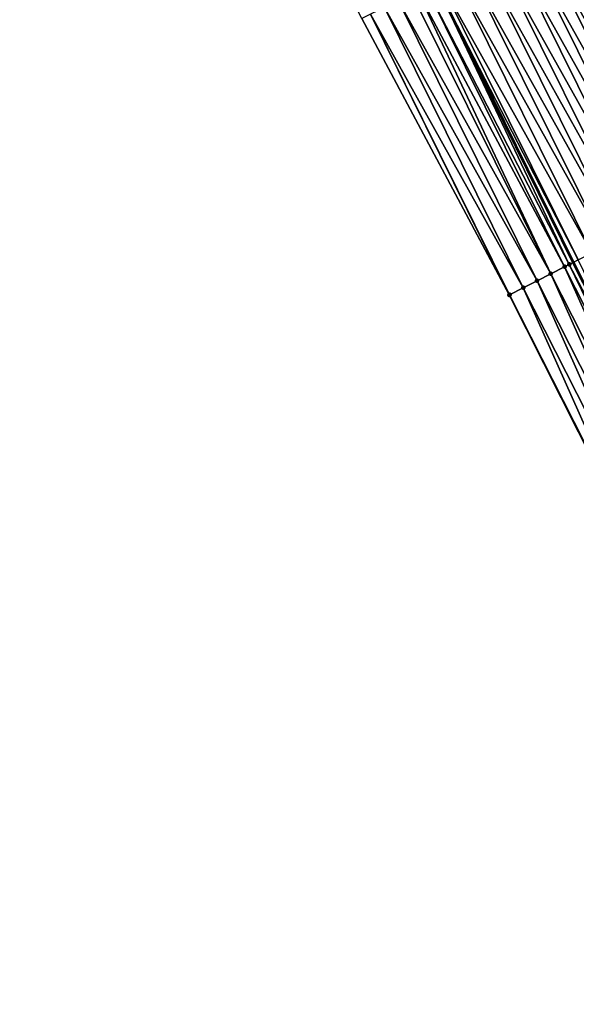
# Model space of a CAD drawing. Header units: feet. Extents: x 2007189 to 2022806, y 818621 to 837694.
# Tile 190 of 256: x 2011948 to 2011984, y 825618 to 825682. Entities that reach past the tile are written whole.
import ezdxf

# ---------------------------------------------------------------- set-up
doc = ezdxf.new("R2010")
doc.units = ezdxf.units.FT
doc.header["$MEASUREMENT"] = 0
for name, color, linetype, lineweight in [('EP_Travel Lane', 172, 'Continuous', 53), ('Road Shots', 141, 'Continuous', 100), ('Road X-Section', 40, 'Continuous', 13)]:
    doc.layers.add(name, color=color, linetype=linetype, lineweight=lineweight)
doc.layers.add('I-77-MM17-21_SB-Surface-Border', color=7, linetype='Continuous')
doc.layers.add('I-77-MM17-21_SB-Surface-TIN', color=7, linetype='Continuous')

msp = doc.modelspace()

# ---------------------------------------------------------------- linework, layer by layer
at = {"layer": 'EP_Travel Lane'}
msp.add_polyline3d([(2011896.79101751, 825847.1262800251, 324.9454675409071), (2011905.180451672, 825828.9721338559, 325.1568224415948), (2011913.701363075, 825810.6218169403, 325.3880434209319), (2011922.28296455, 825792.5575838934, 325.5871844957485), (2011930.864710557, 825774.4930466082, 325.751453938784), (2011939.446367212, 825756.4286974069, 325.9372686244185), (2011948.227863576, 825738.0689882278, 326.0821515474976), (2011957.063169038, 825720.1265619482, 326.1713105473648), (2011965.898589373, 825702.1839023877, 326.212949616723), (2011974.734025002, 825684.2412117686, 326.2482468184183), (2011983.707247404, 825666.0826881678, 326.2730386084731), (2011992.770187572, 825648.2538457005, 326.2442424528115), (2012001.833100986, 825630.4250558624, 326.2422118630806), (2012010.896015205, 825612.5962644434, 326.2392969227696)], dxfattribs=at)
at = {"layer": 'I-77-MM17-21_SB-Surface-Border', "color": 3, "linetype": 'Continuous', "lineweight": -3}
msp.add_polyline3d([(2012008.256578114, 825611.2545696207, 326.2436823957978), (2011998.777526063, 825628.8718510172, 326.256835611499), (2011988.573666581, 825646.1207594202, 326.2974767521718), (2011979.549074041, 825663.9690702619, 326.3162745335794), (2011969.981541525, 825681.8929778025, 326.3155850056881), (2011960.838219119, 825699.6835074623, 326.279414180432), (2011951.911777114, 825717.5811754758, 326.2362635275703), (2011943.324197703, 825735.6461292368, 326.1639419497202), (2011934.442048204, 825754.0539478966, 326.0711691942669), (2011926.876137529, 825772.6002831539, 325.8557425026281), (2011918.111044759, 825790.5773278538, 325.6508348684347), (2011911.256532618, 825809.4615583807, 325.4451628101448), (2011902.095382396, 825827.5473982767, 325.2317235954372), (2011893.691531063, 825845.69492447, 325.023744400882)], dxfattribs=at)
at = {"layer": 'I-77-MM17-21_SB-Surface-TIN', "color": 128, "linetype": 'Continuous', "lineweight": -3}
for points in [[(2011992.944912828, 825670.7777965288, 326.0008081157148), (2011983.997713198, 825688.8175497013, 325.9676300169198), (2011983.101171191, 825688.3745909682, 325.9850284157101)], [(2011992.053455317, 825670.324692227, 326.0211403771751), (2011983.101171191, 825688.3745909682, 325.9850284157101), (2011982.204603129, 825687.9316849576, 326.0131634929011)], [(2011992.053455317, 825670.324692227, 326.0211403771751), (2011992.944912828, 825670.7777965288, 326.0008081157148), (2011983.101171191, 825688.3745909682, 325.9850284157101)], [(2011991.161994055, 825669.8715953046, 326.0452094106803), (2011982.204603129, 825687.9316849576, 326.0131634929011), (2011981.30803156, 825687.4887860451, 326.0427440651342)], [(2011991.161994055, 825669.8715953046, 326.0452094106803), (2011992.053455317, 825670.324692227, 326.0211403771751), (2011982.204603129, 825687.9316849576, 326.0131634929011)], [(2011989.379069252, 825668.9654059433, 326.0956180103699), (2011980.411465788, 825687.0458754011, 326.0699355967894), (2011979.514882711, 825686.6029997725, 326.1042578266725)], [(2011990.270534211, 825669.4184955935, 326.0678663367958), (2011981.30803156, 825687.4887860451, 326.0427440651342), (2011980.411465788, 825687.0458754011, 326.0699355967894)], [(2011989.379069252, 825668.9654059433, 326.0956180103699), (2011990.270534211, 825669.4184955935, 326.0678663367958), (2011980.411465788, 825687.0458754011, 326.0699355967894)], [(2011990.270534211, 825669.4184955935, 326.0678663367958), (2011991.161994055, 825669.8715953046, 326.0452094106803), (2011981.30803156, 825687.4887860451, 326.0427440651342)], [(2011988.487600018, 825668.5123247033, 326.1276283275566), (2011979.514882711, 825686.6029997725, 326.1042578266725), (2011978.618308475, 825686.1601062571, 326.1349374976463)], [(2011988.487600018, 825668.5123247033, 326.1276283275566), (2011989.379069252, 825668.9654059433, 326.0956180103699), (2011979.514882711, 825686.6029997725, 326.1042578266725)], [(2011986.704661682, 825667.6061619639, 326.1915176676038), (2011977.721731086, 825685.7172191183, 326.1669157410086), (2011976.825164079, 825685.2743109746, 326.194616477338)], [(2011987.596130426, 825668.0592441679, 326.1599954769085), (2011978.618308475, 825686.1601062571, 326.1349374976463), (2011977.721731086, 825685.7172191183, 326.1669157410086)], [(2011986.704661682, 825667.6061619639, 326.1915176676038), (2011987.596130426, 825668.0592441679, 326.1599954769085), (2011977.721731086, 825685.7172191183, 326.1669157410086)], [(2011987.596130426, 825668.0592441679, 326.1599954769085), (2011988.487600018, 825668.5123247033, 326.1276283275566), (2011978.618308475, 825686.1601062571, 326.1349374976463)], [(2011985.813196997, 825667.1530717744, 326.2189962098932), (2011976.825164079, 825685.2743109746, 326.194616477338), (2011975.928611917, 825684.8313727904, 326.2161995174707)], [(2011985.813196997, 825667.1530717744, 326.2189962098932), (2011986.704661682, 825667.6061619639, 326.1915176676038), (2011976.825164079, 825685.2743109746, 326.194616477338)], [(2011984.03027625, 825666.2468744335, 326.2653639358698), (2011975.032049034, 825684.3884562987, 326.2422001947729), (2011974.734025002, 825684.2412117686, 326.2482468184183)], [(2011984.921739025, 825666.69996838, 326.2397880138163), (2011975.928611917, 825684.8313727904, 326.2161995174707), (2011975.032049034, 825684.3884562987, 326.2422001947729)], [(2011984.03027625, 825666.2468744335, 326.2653639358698), (2011984.921739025, 825666.69996838, 326.2397880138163), (2011975.032049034, 825684.3884562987, 326.2422001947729)], [(2011984.921739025, 825666.69996838, 326.2397880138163), (2011985.813196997, 825667.1530717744, 326.2189962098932), (2011975.928611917, 825684.8313727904, 326.2161995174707)], [(2011982.247382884, 825665.3406232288, 326.2844560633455), (2011973.60419744, 825683.6829836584, 326.2687183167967), (2011973.238983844, 825683.5025007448, 326.2692404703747)], [(2011983.138822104, 825665.7937635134, 326.2823449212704), (2011974.135505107, 825683.9455014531, 326.2603902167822), (2011973.60419744, 825683.6829836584, 326.2687183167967)], [(2011982.247382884, 825665.3406232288, 326.2844560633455), (2011983.138822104, 825665.7937635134, 326.2823449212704), (2011973.60419744, 825683.6829836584, 326.2687183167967)], [(2011983.440361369, 825665.9470376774, 326.2793794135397), (2011974.734025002, 825684.2412117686, 326.2482468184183), (2011974.135505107, 825683.9455014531, 326.2603902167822)], [(2011983.138822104, 825665.7937635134, 326.2823449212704), (2011983.440361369, 825665.9470376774, 326.2793794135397), (2011974.135505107, 825683.9455014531, 326.2603902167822)], [(2011984.03027625, 825666.2468744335, 326.2653639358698), (2011974.734025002, 825684.2412117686, 326.2482468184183), (2011983.707247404, 825666.0826881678, 326.2730386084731)], [(2011983.440361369, 825665.9470376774, 326.2793794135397), (2011983.707247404, 825666.0826881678, 326.2730386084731), (2011974.734025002, 825684.2412117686, 326.2482468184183)], [(2011981.355937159, 825664.8874957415, 326.293047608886), (2011972.342476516, 825683.05947184, 326.2723486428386), (2011971.445937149, 825682.6165077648, 326.2886591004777)], [(2011982.247382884, 825665.3406232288, 326.2844560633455), (2011973.238983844, 825683.5025007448, 326.2692404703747), (2011972.342476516, 825683.05947184, 326.2723486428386)], [(2011981.355937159, 825664.8874957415, 326.293047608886), (2011982.247382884, 825665.3406232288, 326.2844560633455), (2011972.342476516, 825683.05947184, 326.2723486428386)], [(2011980.464489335, 825664.4343723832, 326.303729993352), (2011971.445937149, 825682.6165077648, 326.2886591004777), (2011970.549402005, 825682.173535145, 326.303229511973)], [(2011980.464489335, 825664.4343723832, 326.303729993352), (2011981.355937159, 825664.8874957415, 326.293047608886), (2011971.445937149, 825682.6165077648, 326.2886591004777)], [(2011979.549074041, 825663.9690702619, 326.3162745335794), (2011970.549402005, 825682.173535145, 326.303229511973), (2011969.981541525, 825681.8929778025, 326.3155850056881)], [(2011979.549074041, 825663.9690702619, 326.3162745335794), (2011979.573039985, 825663.9812520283, 326.3159332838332), (2011970.549402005, 825682.173535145, 326.303229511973)], [(2011979.573039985, 825663.9812520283, 326.3159332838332), (2011980.464489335, 825664.4343723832, 326.303729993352), (2011970.549402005, 825682.173535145, 326.303229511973)], [(2011992.201762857, 825647.9649197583, 326.2529086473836), (2011983.440361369, 825665.9470376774, 326.2793794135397), (2011983.138822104, 825665.7937635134, 326.2823449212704)], [(2011983.440361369, 825665.9470376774, 326.2793794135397), (2011992.770187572, 825648.2538457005, 326.2442424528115), (2011983.707247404, 825666.0826881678, 326.2730386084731)], [(2011992.201762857, 825647.9649197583, 326.2529086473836), (2011992.770187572, 825648.2538457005, 326.2442424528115), (2011983.440361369, 825665.9470376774, 326.2793794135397)], [(2011984.03027625, 825666.2468744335, 326.2653639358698), (2011983.707247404, 825666.0826881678, 326.2730386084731), (2011992.770187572, 825648.2538457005, 326.2442424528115)], [(2011990.418871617, 825647.0586643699, 326.269875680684), (2011982.247382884, 825665.3406232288, 326.2844560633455), (2011981.355937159, 825664.8874957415, 326.293047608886)], [(2011991.310316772, 825647.5117929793, 326.2618556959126), (2011983.138822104, 825665.7937635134, 326.2823449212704), (2011982.247382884, 825665.3406232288, 326.2844560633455)], [(2011990.418871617, 825647.0586643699, 326.269875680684), (2011991.310316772, 825647.5117929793, 326.2618556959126), (2011982.247382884, 825665.3406232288, 326.2844560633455)], [(2011991.310316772, 825647.5117929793, 326.2618556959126), (2011992.201762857, 825647.9649197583, 326.2529086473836), (2011983.138822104, 825665.7937635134, 326.2823449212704)], [(2011989.527422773, 825646.6055430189, 326.2815712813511), (2011981.355937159, 825664.8874957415, 326.293047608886), (2011980.464489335, 825664.4343723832, 326.303729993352)], [(2011989.527422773, 825646.6055430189, 326.2815712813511), (2011990.418871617, 825647.0586643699, 326.269875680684), (2011981.355937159, 825664.8874957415, 326.293047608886)], [(2011988.635970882, 825646.1524276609, 326.2963016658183), (2011979.573039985, 825663.9812520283, 326.3159332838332), (2011979.549074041, 825663.9690702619, 326.3162745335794)], [(2011988.635970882, 825646.1524276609, 326.2963016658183), (2011979.549074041, 825663.9690702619, 326.3162745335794), (2011988.573666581, 825646.1207594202, 326.2974767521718)], [(2011988.635970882, 825646.1524276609, 326.2963016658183), (2011980.464489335, 825664.4343723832, 326.303729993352), (2011979.573039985, 825663.9812520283, 326.3159332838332)], [(2011988.635970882, 825646.1524276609, 326.2963016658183), (2011989.527422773, 825646.6055430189, 326.2815712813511), (2011980.464489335, 825664.4343723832, 326.303729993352)]]:
    msp.add_3dface(points, dxfattribs=at)
at = {"layer": 'Road Shots', "lineweight": 100}
for p in [(2011983.440361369, 825665.9470376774, 326.2793794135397), (2011982.247382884, 825665.3406232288, 326.2844560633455), (2011983.138822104, 825665.7937635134, 326.2823449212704), (2011981.355937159, 825664.8874957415, 326.293047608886), (2011979.549074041, 825663.9690702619, 326.3162745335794), (2011979.573039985, 825663.9812520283, 326.3159332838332), (2011980.464489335, 825664.4343723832, 326.303729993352)]:
    msp.add_point(p, dxfattribs=at)
at = {"layer": 'Road X-Section', "extrusion": (0.4531433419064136, -0.8914349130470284, 0.002215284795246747), "elevation": 175690.1711240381, "flags": 128}
msp.add_lwpolyline([(2167744.290483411, -64.112273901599), (2167743.290483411, -64.0582033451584), (2167742.290483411, -64.01040148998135), (2167741.290483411, -63.96046169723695), (2167740.290483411, -63.92251839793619), (2167739.290483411, -63.86885842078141), (2167738.290483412, -63.83933681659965), (2167737.483503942, -63.81150612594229), (2167737.290483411, -63.80675448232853), (2167736.290483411, -63.78372400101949), (2167735.290483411, -63.75848686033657), (2167734.290483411, -63.73435354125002), (2167733.290483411, -63.70830337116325), (2167732.290483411, -63.68243302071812), (2167731.290483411, -63.65806837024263), (2167730.290483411, -63.63390145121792), (2167729.290483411, -63.60569970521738), (2167728.290483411, -63.57821798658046), (2167727.290483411, -63.55026539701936), (2167726.290483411, -63.53188750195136), (2167725.290483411, -63.5120176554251), (2167724.290483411, -63.48632227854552), (2167723.290483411, -63.46232439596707), (2167722.290483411, -63.43544135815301), (2167721.290483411, -63.40345108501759), (2167720.290483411, -63.37878949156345), (2167719.290483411, -63.3523731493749), (2167718.290483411, -63.32660526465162), (2167717.290483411, -63.29544218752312), (2167716.290483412, -63.27036737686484), (2167715.290483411, -63.25662918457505), (2167714.290483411, -63.22336608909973), (2167713.290483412, -63.20311173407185), (2167712.290483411, -63.18277942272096), (2167711.290483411, -63.15871033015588), (2167710.290483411, -63.13605334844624), (2167709.290483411, -63.10830160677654), (2167708.290483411, -63.07629121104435), (2167707.290483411, -63.04392398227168), (2167706.290483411, -63.01240171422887), (2167705.290483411, -62.98492310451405), (2167704.290483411, -62.96413124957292), (2167703.290483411, -62.93855526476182), (2167702.628742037, -62.924539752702), (2167702.290483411, -62.92157423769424), (2167701.290483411, -62.91946309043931), (2167700.290483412, -62.91087152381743), (2167699.290483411, -62.90018911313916), (2167698.290483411, -62.88798579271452), (2167698.26359918, -62.88764454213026)], dxfattribs=at)

doc.saveas('drawing.dxf')
